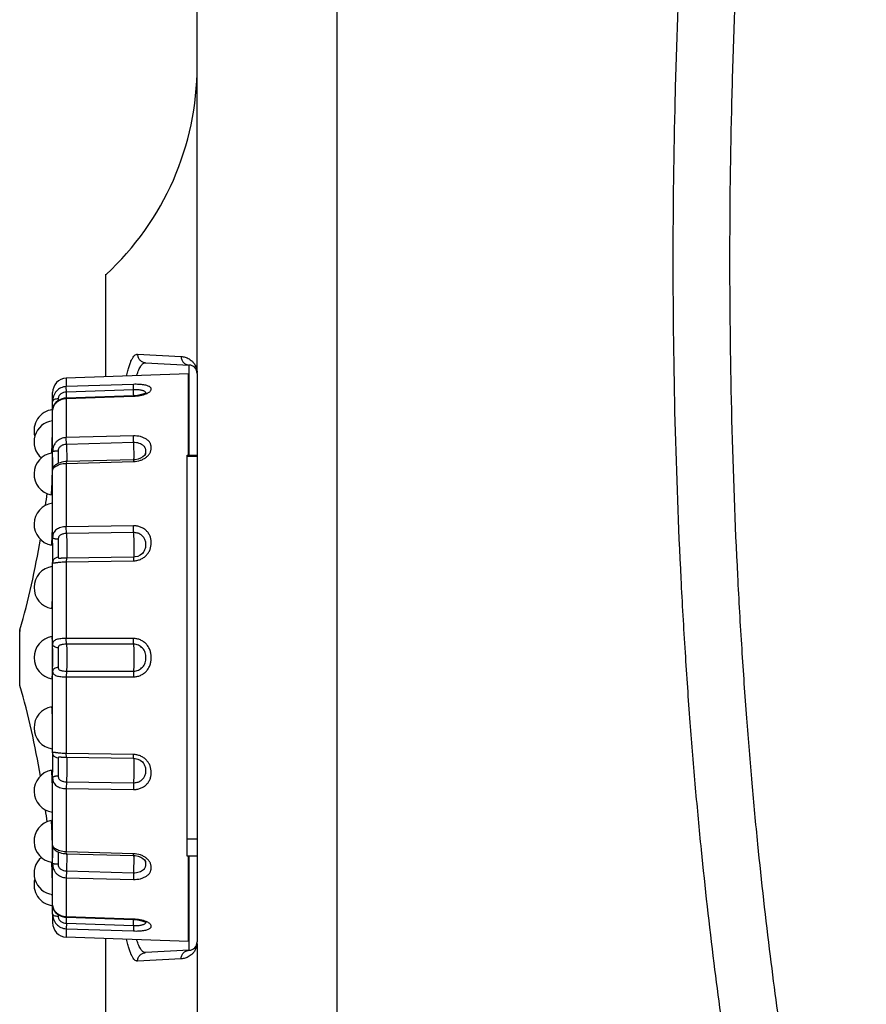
# Model space of a CAD drawing. Header units: millimetres. Extents: x 802 to 9345, y -804 to 1180.
# Tile 7 of 189: x 846 to 875, y -275 to -240. Entities that reach past the tile are written whole.
import ezdxf

# ---------------------------------------------------------------- set-up
doc = ezdxf.new("R2010")
doc.units = ezdxf.units.MM
doc.header["$LTSCALE"] = 30.734
doc.layers.get('0').update_dxf_attribs({"linetype": 'CONTINUOUS'})

msp = doc.modelspace()

# ---------------------------------------------------------------- linework, layer by layer
at = {"linetype": 'Continuous'}
for p, q in [((856.683, -178.975), (856.683, -284.52)), ((851.763, -252.885), (851.763, -179.475)), ((848.549, -253.077), (848.549, -249.464)), ((849.663, -252.281), (851.198, -252.361)), ((849.945, -252.58), (851.478, -252.661)), ((851.463, -252.975), (847.151, -253.126)), ((851.463, -255.841), (851.463, -252.975)), ((851.478, -255.841), (851.478, -252.661)), ((851.763, -252.885), (851.76, -252.922)), ((851.763, -252.96), (851.763, -272.991)), ((851.768, -252.96), (851.763, -252.96)), ((851.768, -252.96), (851.768, -272.991)), ((847.151, -253.126), (847.151, -253.421)), ((849.515, -253.342), (847.151, -253.421)), ((849.519, -253.534), (849.515, -253.342)), ((846.668, -253.947), (846.668, -253.629)), ((847.157, -253.613), (847.151, -253.421)), ((849.519, -253.534), (847.157, -253.613)), ((846.863, -253.852), (846.863, -253.919)), ((847.151, -253.839), (849.515, -253.761)), ((847.152, -253.825), (847.151, -253.839)), ((847.151, -253.839), (847.151, -255.22)), ((849.515, -253.746), (847.152, -253.825)), ((849.515, -253.746), (849.515, -253.761)), ((849.525, -253.711), (849.526, -253.746)), ((846.664, -254.308), (846.665, -254.251)), ((846.664, -254.315), (846.664, -254.308)), ((846.665, -254.251), (846.665, -254.232)), ((846.668, -255.71), (846.668, -254.246)), ((846.669, -254.115), (846.669, -254.237)), ((846.665, -254.66), (846.664, -254.623)), ((849.515, -255.159), (847.151, -255.22)), ((847.157, -255.457), (847.151, -255.22)), ((849.519, -255.395), (847.157, -255.457)), ((849.519, -255.395), (849.515, -255.159)), ((849.519, -255.395), (849.531, -255.96)), ((846.637, -255.767), (846.638, -255.76)), ((846.638, -255.76), (846.639, -255.737)), ((846.665, -255.902), (846.663, -255.76)), ((846.863, -255.698), (846.862, -256.132)), ((847.157, -255.457), (847.168, -256.027)), ((849.945, -255.777), (849.946, -255.774)), ((846.665, -255.914), (846.665, -255.902)), ((846.669, -255.915), (846.669, -256.331)), ((846.881, -256.122), (846.837, -256.142)), ((847.151, -256.126), (849.515, -256.064)), ((847.153, -256.065), (847.151, -256.126)), ((849.516, -256.004), (847.153, -256.065)), ((849.516, -256.004), (849.515, -256.064)), ((851.413, -269.975), (851.413, -255.841)), ((851.413, -255.841), (851.763, -255.841)), ((851.413, -255.871), (851.763, -255.871)), ((846.661, -256.358), (846.662, -256.337)), ((846.661, -256.363), (846.661, -256.358)), ((846.661, -256.394), (846.661, -256.363)), ((846.668, -256.363), (846.68, -256.325)), ((846.668, -258.732), (846.668, -256.363)), ((846.673, -256.319), (846.668, -256.363)), ((846.669, -256.331), (846.669, -256.338)), ((846.669, -256.338), (846.669, -256.338)), ((846.669, -256.338), (846.669, -256.358)), ((847.151, -256.126), (847.151, -258.36)), ((849.515, -258.327), (847.151, -258.36)), ((847.157, -258.601), (847.151, -258.36)), ((849.519, -258.568), (849.515, -258.327)), ((846.64, -258.938), (846.652, -258.736)), ((846.863, -258.802), (846.863, -259.437)), ((849.519, -258.568), (847.157, -258.601)), ((846.669, -258.938), (846.669, -259.516)), ((847.168, -259.173), (847.164, -259.429)), ((846.669, -259.516), (846.668, -259.623)), ((846.973, -259.471), (846.973, -259.471)), ((847.156, -259.466), (847.151, -259.597)), ((847.151, -259.597), (849.515, -259.563)), ((849.519, -259.432), (847.156, -259.466)), ((847.164, -259.429), (847.159, -259.467)), ((849.519, -259.432), (849.515, -259.563)), ((849.523, -259.432), (849.521, -259.435)), ((849.527, -259.388), (849.523, -259.432)), ((849.86, -259.273), (849.86, -259.273)), ((846.668, -262.488), (846.668, -259.623)), ((846.668, -259.621), (846.668, -259.623)), ((847.151, -259.597), (847.151, -262.299)), ((845.514, -261.996), (845.507, -262.051)), ((845.514, -263.955), (845.514, -261.996)), ((845.507, -263.895), (845.507, -262.056)), ((847.157, -262.502), (847.151, -262.299)), ((849.515, -262.299), (847.151, -262.299)), ((849.519, -262.502), (849.515, -262.299)), ((846.664, -262.688), (846.664, -262.657)), ((846.669, -262.658), (846.669, -262.975)), ((846.863, -262.628), (846.862, -262.975)), ((849.519, -262.502), (847.157, -262.502)), ((846.669, -262.975), (846.669, -263.292)), ((846.862, -262.975), (846.863, -263.323)), ((846.664, -263.293), (846.664, -263.263)), ((846.668, -266.328), (846.668, -263.463)), ((847.157, -263.449), (847.151, -263.652)), ((847.151, -263.652), (847.151, -266.354)), ((847.151, -263.652), (849.515, -263.652)), ((847.157, -263.449), (849.519, -263.449)), ((849.519, -263.449), (849.515, -263.652)), ((845.514, -263.955), (845.507, -263.9)), ((846.668, -266.328), (846.669, -266.435)), ((846.668, -266.328), (846.668, -266.33)), ((846.669, -266.435), (846.669, -267.013)), ((846.863, -266.514), (846.863, -267.149)), ((846.973, -266.48), (846.973, -266.48)), ((849.515, -266.388), (847.151, -266.354)), ((847.156, -266.485), (847.151, -266.354)), ((847.156, -266.485), (849.519, -266.519)), ((847.159, -266.484), (847.16, -266.488)), ((847.16, -266.488), (847.164, -266.522)), ((847.164, -266.522), (847.168, -266.778)), ((849.519, -266.519), (849.515, -266.388)), ((849.521, -266.516), (849.522, -266.518)), ((849.522, -266.518), (849.525, -266.533)), ((849.525, -266.533), (849.526, -266.55)), ((849.86, -266.678), (849.86, -266.678)), ((846.652, -267.217), (846.64, -267.013)), ((846.668, -269.588), (846.668, -267.218)), ((847.157, -267.35), (847.151, -267.59)), ((847.157, -267.35), (849.519, -267.383)), ((849.519, -267.383), (849.515, -267.624)), ((847.151, -267.59), (847.151, -269.825)), ((847.151, -267.59), (849.515, -267.624)), ((846.661, -269.588), (846.661, -269.557)), ((846.662, -269.595), (846.661, -269.588)), ((846.662, -269.614), (846.662, -269.595)), ((846.68, -269.626), (846.668, -269.588)), ((846.669, -269.604), (846.669, -269.613)), ((846.669, -269.607), (846.669, -269.611)), ((846.669, -269.613), (846.669, -270.036)), ((851.763, -269.375), (851.413, -269.375)), ((846.825, -269.802), (846.869, -269.823)), ((846.862, -269.82), (846.863, -270.253)), ((849.515, -269.886), (847.151, -269.825)), ((847.153, -269.886), (847.151, -269.825)), ((847.153, -269.886), (849.516, -269.947)), ((847.168, -269.924), (847.157, -270.494)), ((849.516, -269.947), (849.515, -269.886)), ((849.531, -269.979), (849.519, -270.555)), ((851.763, -269.975), (851.413, -269.975)), ((851.463, -272.975), (851.463, -269.975)), ((851.478, -273.29), (851.478, -269.975)), ((846.639, -270.213), (846.638, -270.191)), ((846.663, -270.191), (846.665, -270.049)), ((846.665, -270.049), (846.665, -270.037)), ((846.668, -270.238), (846.668, -270.24)), ((846.668, -271.705), (846.668, -270.24)), ((849.946, -270.177), (849.945, -270.174)), ((847.157, -270.494), (847.151, -270.731)), ((847.157, -270.494), (849.519, -270.555)), ((849.519, -270.555), (849.515, -270.792)), ((847.151, -270.731), (847.151, -272.112)), ((847.151, -270.731), (849.515, -270.792)), ((846.664, -271.327), (846.665, -271.291)), ((846.664, -271.641), (846.664, -271.637)), ((846.665, -271.7), (846.664, -271.642)), ((846.665, -271.719), (846.665, -271.7)), ((846.669, -271.716), (846.669, -271.836)), ((846.668, -272.004), (846.668, -272.312)), ((846.863, -272.032), (846.863, -272.098)), ((847.152, -272.126), (847.151, -272.112)), ((849.515, -272.19), (847.151, -272.112)), ((847.157, -272.338), (847.151, -272.53)), ((847.152, -272.126), (849.515, -272.205)), ((847.157, -272.338), (849.519, -272.417)), ((849.515, -272.205), (849.515, -272.19)), ((849.519, -272.417), (849.515, -272.608)), ((849.526, -272.21), (849.525, -272.233)), ((849.526, -272.205), (849.526, -272.21)), ((847.151, -272.53), (847.151, -272.825)), ((847.151, -272.53), (849.515, -272.608)), ((851.463, -272.975), (847.151, -272.825)), ((848.549, -276.175), (848.549, -272.874)), ((851.763, -273.066), (851.76, -273.028)), ((851.768, -272.991), (851.763, -272.991)), ((851.763, -273.066), (851.763, -282.227)), ((851.478, -273.29), (849.945, -273.371)), ((851.198, -273.59), (849.663, -273.67))]:
    msp.add_line(p, q, dxfattribs=at)
for points in [[(849.971, -253.638), (849.972, -253.636), (849.968, -253.639), (849.939, -253.657), (849.884, -253.681), (849.807, -253.705), (849.711, -253.726), (849.597, -253.741), (849.515, -253.746)], [(847.152, -253.825), (847.079, -253.832), (846.969, -253.862), (846.869, -253.913), (846.784, -253.983), (846.721, -254.065), (846.682, -254.154), (846.668, -254.246)], [(849.946, -255.774), (849.938, -255.795), (849.906, -255.845), (849.849, -255.898), (849.772, -255.944), (849.68, -255.979), (849.58, -255.999), (849.516, -256.004)], [(847.153, -256.065), (847.117, -256.067), (847.05, -256.074), (846.988, -256.087), (846.931, -256.103), (846.881, -256.122)], [(846.837, -256.142), (846.801, -256.162), (846.772, -256.182), (846.748, -256.2), (846.728, -256.219), (846.707, -256.244), (846.688, -256.277), (846.673, -256.319)], [(847.156, -259.466), (847.126, -259.466), (847.072, -259.468), (847.024, -259.47), (846.984, -259.471), (846.973, -259.471)], [(849.86, -259.273), (849.835, -259.301), (849.76, -259.361), (849.673, -259.404), (849.579, -259.427), (849.519, -259.432)], [(846.973, -266.48), (846.984, -266.48), (847.025, -266.481), (847.074, -266.483), (847.128, -266.485), (847.156, -266.485)], [(849.519, -266.519), (849.581, -266.524), (849.674, -266.548), (849.76, -266.59), (849.835, -266.65), (849.86, -266.678)], [(846.668, -269.588), (846.675, -269.639), (846.693, -269.684), (846.715, -269.718), (846.738, -269.741), (846.761, -269.761), (846.79, -269.781), (846.825, -269.802)], [(846.869, -269.823), (846.92, -269.844), (846.979, -269.862), (847.045, -269.875), (847.116, -269.884), (847.153, -269.886)], [(849.516, -269.947), (849.583, -269.952), (849.682, -269.973), (849.774, -270.007), (849.85, -270.054), (849.906, -270.106), (849.938, -270.156), (849.946, -270.177)], [(846.668, -271.705), (846.682, -271.797), (846.722, -271.887), (846.786, -271.969), (846.87, -272.039), (846.971, -272.09), (847.082, -272.119), (847.152, -272.126)], [(849.515, -272.205), (849.601, -272.21), (849.714, -272.225), (849.81, -272.246), (849.886, -272.271), (849.94, -272.294), (849.969, -272.312), (849.972, -272.315)]]:
    msp.add_lwpolyline(points, dxfattribs=at)
for centre, radius, start, end in [((841.763, -242.131), 10, 312.7423, 0), ((851.463, -252.96), 0.3, 0, 87), ((851.202, -252.96), 0.565, 3.697, 7.6877), ((851.203, -252.96), 0.565, 1.8064, 3.6934), ((851.202, -252.96), 0.566, 0.0027, 1.8027), ((847.168, -253.626), 0.5, 92, 180.2413), ((803.184, -255.07), 43.996, 1.62, 1.8976), ((804.312, -255.031), 45.232, 1.6723, 1.8966), ((816.669, -253.754), 30, 359.0876, 359.6315), ((801.107, -254.103), 45.562, 359.9847, 0.1963), ((846.763, -254.975), 0.75, 97.4757, 195.266), ((815.435, -253.786), 31.234, 358.4676, 359.0286), ((846.763, -255.367), 0.75, 97.5228, 229.4797), ((846.763, -256.503), 0.75, 97.6626, 258.6227), ((834.033, -255.088), 12.623, 357.0489, 357.1722), ((785.199, -255.895), 61.47, 359.98089, 0.16963), ((811.384, -255.861), 35.281, 359.226, 359.914), ((842.144, -256.028), 5.025, 359.5392, 0.0089), ((844.195, -255.966), 5.337, 359.6047, 0.0652), ((816.669, -253.754), 30, 352.6066, 353.4331), ((846.763, -258.273), 0.75, 97.9375, 259.3879), ((816.669, -253.754), 30, 344.0545, 350.3289), ((789.26, -258.911), 57.409, 359.97309, 0.17647), ((846.763, -260.503), 0.75, 98.3801, 260.2239), ((846.763, -262.975), 0.75, 98.9984, 261.0017), ((836.554, -262.665), 10.109, 1.0071, 1.243), ((827.501, -262.804), 19.164, 0.438, 0.9474), ((801.824, -262.971), 44.841, 359.9946, 0.3619), ((810.56, -262.63), 36.108, 359.9557, 0.2243), ((805.798, -262.992), 40.867, 359.6202, 0.0233), ((830.092, -263.178), 16.572, 359.0086, 359.6034), ((799.438, -263.303), 47.231, 359.8073, 0.0132), ((837.068, -263.296), 9.596, 358.751, 358.9928), ((816.669, -272.197), 30, 9.6711, 15.9455), ((846.763, -265.448), 0.75, 99.776, 261.6199), ((846.763, -267.678), 0.75, 100.6122, 262.0625), ((776.597, -267.023), 70.071, 359.8419, 0.00852), ((816.669, -272.197), 30, 6.5669, 7.3934), ((846.763, -269.448), 0.75, 101.3774, 262.3374), ((813.084, -270.077), 33.581, 0.0686, 0.7898), ((844.799, -269.605), 1.869, 0.0242, 0.3266), ((842.534, -269.921), 4.634, 359.9713, 0.4806), ((845.281, -269.98), 4.25, 0.2898, 0.4254), ((844.514, -269.983), 5.017, 0.0522, 0.2889), ((846.763, -270.584), 0.75, 130.5203, 262.4772), ((834.037, -270.863), 12.618, 2.8279, 2.9526), ((775.67, -270.044), 70.999, 359.84303, 0.00643), ((846.763, -270.975), 0.75, 164.734, 262.5243), ((814.902, -272.177), 31.767, 0.9727, 1.5277), ((816.669, -272.197), 30, 0.3685, 0.9124), ((797.71, -271.842), 48.959, 359.811, 0.0068), ((847.168, -272.325), 0.5, 179.7587, 268), ((805.946, -270.966), 41.233, 358.0931, 358.3893), ((806.567, -270.99), 42.976, 358.0977, 358.343), ((851.463, -272.991), 0.3, 273, 0), ((851.202, -272.991), 0.565, 352.3118, 354.3051), ((851.203, -272.991), 0.565, 354.3048, 356.2733), ((851.203, -272.991), 0.565, 356.2741, 358.1725), ((851.203, -272.991), 0.564, 358.1736, 359.9997)]:
    msp.add_arc(centre, radius, start, end, dxfattribs=at)
for points, knots in [([(883.549, -303.975), (883.407, -303.975), (883.123, -303.964), (882.556, -303.897), (881.84, -303.722), (880.976, -303.358), (880.078, -302.806), (879.13, -302.014), (878.335, -301.147), (877.675, -300.289), (877.143, -299.511), (876.6, -298.62), (876.047, -297.606), (875.487, -296.455), (874.92, -295.155), (874.348, -293.69), (873.773, -292.045), (873.199, -290.2), (872.627, -288.138), (872.061, -285.833), (871.506, -283.262), (870.966, -280.393), (870.448, -277.187), (869.959, -273.603), (869.596, -270.354), (869.33, -267.525), (869.14, -265.207), (868.97, -262.745), (868.768, -259.213), (868.596, -254.608), (868.524, -248.976), (868.585, -244.253), (868.702, -240.517), (868.822, -237.806), (868.97, -235.207), (869.14, -232.745), (869.329, -230.427), (869.596, -227.598), (869.959, -224.349), (870.448, -220.764), (870.966, -217.559), (871.506, -214.689), (872.061, -212.118), (872.627, -209.814), (873.199, -207.751), (873.773, -205.906), (874.348, -204.261), (874.92, -202.796), (875.487, -201.496), (876.047, -200.345), (876.6, -199.33), (877.143, -198.44), (877.675, -197.662), (878.335, -196.803), (879.13, -195.937), (880.078, -195.145), (880.976, -194.593), (881.84, -194.229), (882.556, -194.054), (883.123, -193.987), (883.407, -193.975), (883.549, -193.975)], [0, 0, 0, 0, 0.003566, 0.007104, 0.014287, 0.021934, 0.030502, 0.040578, 0.052782, 0.059865, 0.067699, 0.076371, 0.085978, 0.096622, 0.10842, 0.121498, 0.135993, 0.15206, 0.169866, 0.1896, 0.211472, 0.235742, 0.262719, 0.292783, 0.326347, 0.344582, 0.363956, 0.384591, 0.406384, 0.452554, 0.499993, 0.547432, 0.570849, 0.593601, 0.6154, 0.636038, 0.65541, 0.673645, 0.707211, 0.737275, 0.764253, 0.788524, 0.810396, 0.830131, 0.847938, 0.864005, 0.8785, 0.891578, 0.903376, 0.914021, 0.923628, 0.932301, 0.940135, 0.947218, 0.959422, 0.969499, 0.978066, 0.985714, 0.992896, 0.996434, 1, 1, 1, 1]), ([(883.549, -301.975), (883.459, -301.975), (883.281, -301.968), (882.924, -301.926), (882.463, -301.813), (881.882, -301.566), (881.236, -301.167), (880.665, -300.688), (880.164, -300.18), (879.739, -299.692), (879.291, -299.109), (878.82, -298.421), (878.331, -297.617), (877.824, -296.685), (877.302, -295.613), (876.767, -294.387), (876.223, -292.993), (875.672, -291.414), (875.117, -289.633), (874.562, -287.629), (874.01, -285.382), (873.466, -282.864), (872.936, -280.046), (872.426, -276.891), (871.944, -273.355), (871.585, -270.146), (871.322, -267.349), (871.135, -265.056), (870.966, -262.619), (870.766, -259.12), (870.596, -254.557), (870.525, -248.976), (870.584, -244.295), (870.701, -240.593), (870.819, -237.907), (870.966, -235.333), (871.135, -232.896), (871.322, -230.602), (871.585, -227.805), (871.944, -224.597), (872.426, -221.061), (872.936, -217.905), (873.466, -215.087), (874.01, -212.57), (874.561, -210.322), (875.117, -208.318), (875.672, -206.537), (876.223, -204.958), (876.767, -203.564), (877.302, -202.338), (877.823, -201.266), (878.331, -200.334), (878.82, -199.53), (879.291, -198.842), (879.739, -198.259), (880.164, -197.77), (880.665, -197.263), (881.236, -196.784), (881.882, -196.385), (882.463, -196.138), (882.924, -196.025), (883.281, -195.982), (883.459, -195.976), (883.549, -195.975)], [0, 0, 0, 0, 0.002368, 0.004702, 0.009502, 0.014864, 0.021316, 0.02951, 0.034486, 0.040158, 0.046607, 0.053914, 0.062173, 0.07148, 0.081943, 0.093678, 0.106814, 0.121492, 0.13787, 0.15612, 0.176435, 0.199034, 0.224187, 0.252212, 0.283507, 0.318501, 0.337532, 0.357762, 0.379321, 0.402097, 0.450374, 0.499993, 0.549612, 0.5741, 0.597887, 0.62067, 0.642231, 0.66246, 0.68149, 0.716487, 0.747782, 0.775808, 0.800961, 0.823561, 0.843877, 0.862128, 0.878505, 0.893184, 0.906321, 0.918056, 0.928519, 0.937826, 0.946085, 0.953393, 0.959842, 0.965514, 0.97049, 0.978684, 0.985136, 0.990498, 0.995298, 0.997632, 1, 1, 1, 1]), ([(849.278, -253.048), (849.291, -252.988), (849.317, -252.874), (849.36, -252.717), (849.405, -252.583), (849.451, -252.474), (849.5, -252.388), (849.55, -252.326), (849.597, -252.293), (849.635, -252.281), (849.653, -252.28), (849.663, -252.281)], [0, 0, 0, 0, 0.205942, 0.386912, 0.542992, 0.674601, 0.782727, 0.869441, 0.939013, 0.969927, 1, 1, 1, 1]), ([(849.663, -252.281), (849.663, -252.318), (849.677, -252.394), (849.739, -252.492), (849.833, -252.56), (849.908, -252.578), (849.945, -252.58)], [0, 0, 0, 0, 0.250637, 0.500885, 0.75062, 1, 1, 1, 1]), ([(849.634, -253.038), (849.645, -253.002), (849.667, -252.933), (849.703, -252.839), (849.74, -252.759), (849.778, -252.693), (849.817, -252.642), (849.858, -252.605), (849.901, -252.583), (849.931, -252.579), (849.945, -252.58)], [0, 0, 0, 0, 0.195495, 0.368228, 0.518655, 0.647629, 0.756644, 0.848321, 0.92713, 1, 1, 1, 1]), ([(851.198, -252.361), (851.245, -252.363), (851.344, -252.38), (851.463, -252.433), (851.558, -252.501), (851.634, -252.577), (851.694, -252.665), (851.74, -252.771), (851.757, -252.842), (851.763, -252.885)], [0, 0, 0, 0, 0.169684, 0.356906, 0.463678, 0.586564, 0.740997, 0.844752, 1, 1, 1, 1]), ([(851.198, -252.361), (851.198, -252.399), (851.212, -252.475), (851.274, -252.572), (851.366, -252.64), (851.441, -252.659), (851.478, -252.661)], [0, 0, 0, 0, 0.251521, 0.502114, 0.751481, 1, 1, 1, 1]), ([(849.965, -253.675), (849.986, -253.666), (850.024, -253.649), (850.074, -253.618), (850.111, -253.587), (850.135, -253.555), (850.145, -253.527), (850.146, -253.506), (850.143, -253.486), (850.132, -253.46), (850.105, -253.433), (850.065, -253.41), (850.013, -253.389), (849.95, -253.372), (849.876, -253.359), (849.794, -253.349), (849.673, -253.341), (849.578, -253.34), (849.515, -253.342)], [0, 0, 0, 0, 0.071158, 0.132044, 0.18256, 0.223645, 0.258177, 0.274177, 0.289934, 0.322659, 0.361075, 0.408778, 0.467129, 0.536245, 0.615394, 0.703251, 0.798062, 1, 1, 1, 1]), ([(847.151, -253.421), (847.085, -253.423), (846.954, -253.454), (846.791, -253.575), (846.69, -253.748), (846.668, -253.88), (846.668, -253.945)], [0, 0, 0, 0, 0.250802, 0.501554, 0.752276, 1, 1, 1, 1]), ([(847.157, -253.613), (847.121, -253.614), (847.05, -253.625), (846.969, -253.665), (846.916, -253.712), (846.886, -253.755), (846.868, -253.803), (846.864, -253.836), (846.863, -253.852)], [0, 0, 0, 0, 0.254809, 0.509224, 0.636324, 0.761826, 0.883792, 1, 1, 1, 1]), ([(849.515, -253.761), (849.597, -253.758), (849.717, -253.745), (849.866, -253.71), (849.934, -253.687), (849.965, -253.675)], [0, 0, 0, 0, 0.536296, 0.781426, 1, 1, 1, 1]), ([(849.938, -253.613), (849.931, -253.605), (849.913, -253.59), (849.878, -253.573), (849.834, -253.559), (849.761, -253.543), (849.654, -253.533), (849.566, -253.532), (849.519, -253.534)], [0, 0, 0, 0, 0.07164, 0.160059, 0.266315, 0.389699, 0.678281, 1, 1, 1, 1]), ([(849.955, -253.647), (849.954, -253.641), (849.95, -253.629), (849.943, -253.618), (849.938, -253.613)], [0, 0, 0, 0, 0.484399, 1, 1, 1, 1]), ([(846.668, -254.246), (846.668, -254.199), (846.688, -254.125), (846.742, -254.038), (846.822, -253.95), (846.958, -253.867), (847.086, -253.841), (847.151, -253.839)], [0, 0, 0, 0, 0.203211, 0.320317, 0.446147, 0.716152, 1, 1, 1, 1]), ([(846.863, -253.852), (846.838, -253.853), (846.791, -253.857), (846.736, -253.874), (846.702, -253.894), (846.683, -253.91), (846.671, -253.928), (846.668, -253.941), (846.669, -253.947)], [0, 0, 0, 0, 0.323894, 0.609207, 0.729379, 0.83264, 0.920992, 1, 1, 1, 1]), ([(846.64, -255.71), (846.645, -255.607), (846.653, -255.399), (846.66, -255.103), (846.664, -254.856), (846.665, -254.714), (846.665, -254.66)], [0, 0, 0, 0, 0.293766, 0.594387, 0.845411, 1, 1, 1, 1]), ([(847.151, -255.22), (847.086, -255.222), (846.988, -255.242), (846.873, -255.302), (846.799, -255.362), (846.74, -255.436), (846.698, -255.521), (846.673, -255.614), (846.668, -255.678), (846.668, -255.71)], [0, 0, 0, 0, 0.255373, 0.380859, 0.504417, 0.626887, 0.749564, 0.873725, 1, 1, 1, 1]), ([(849.515, -256.064), (849.599, -256.062), (849.726, -256.04), (849.876, -255.975), (849.973, -255.912), (850.039, -255.849), (850.08, -255.794), (850.105, -255.752), (850.124, -255.709), (850.137, -255.666), (850.144, -255.622), (850.147, -255.578), (850.144, -255.535), (850.137, -255.493), (850.124, -255.451), (850.098, -255.397), (850.05, -255.333), (849.972, -255.27), (849.875, -255.219), (849.723, -255.169), (849.599, -255.157), (849.515, -255.159)], [0, 0, 0, 0, 0.148046, 0.218811, 0.285613, 0.347746, 0.377056, 0.405236, 0.432396, 0.458704, 0.484389, 0.509646, 0.534647, 0.55958, 0.584676, 0.610235, 0.663697, 0.721742, 0.785084, 0.85345, 1, 1, 1, 1]), ([(849.946, -255.774), (849.953, -255.752), (849.958, -255.717), (849.956, -255.67), (849.951, -255.634), (849.941, -255.599), (849.925, -255.566), (849.903, -255.534), (849.866, -255.495), (849.806, -255.453), (849.719, -255.418), (849.622, -255.398), (849.554, -255.395), (849.519, -255.395)], [0, 0, 0, 0, 0.102266, 0.154812, 0.208798, 0.262787, 0.317286, 0.373789, 0.4326, 0.558617, 0.696903, 0.845431, 1, 1, 1, 1]), ([(846.863, -255.698), (846.851, -255.698), (846.826, -255.698), (846.789, -255.699), (846.756, -255.701), (846.727, -255.703), (846.703, -255.705), (846.685, -255.707), (846.675, -255.709), (846.67, -255.711), (846.668, -255.712), (846.668, -255.713)], [0, 0, 0, 0, 0.194904, 0.381982, 0.553697, 0.703911, 0.82718, 0.918949, 0.976235, 0.991785, 1, 1, 1, 1]), ([(847.157, -255.457), (847.121, -255.458), (847.068, -255.465), (847.002, -255.49), (846.956, -255.516), (846.916, -255.551), (846.885, -255.594), (846.867, -255.645), (846.864, -255.68), (846.863, -255.698)], [0, 0, 0, 0, 0.250958, 0.375773, 0.499938, 0.623854, 0.748295, 0.873873, 1, 1, 1, 1]), ([(846.614, -257.239), (846.615, -257.239), (846.617, -257.237), (846.619, -257.232), (846.622, -257.22), (846.625, -257.2), (846.629, -257.171), (846.632, -257.135), (846.636, -257.091), (846.64, -257.04), (846.643, -256.984), (846.646, -256.921), (846.65, -256.829), (846.654, -256.705), (846.658, -256.551), (846.66, -256.446), (846.661, -256.394)], [0, 0, 0, 0, 0.002032, 0.005944, 0.020834, 0.045394, 0.079457, 0.122663, 0.174545, 0.234504, 0.301864, 0.375841, 0.455584, 0.628607, 0.812918, 1, 1, 1, 1]), ([(846.68, -256.325), (846.687, -256.312), (846.707, -256.286), (846.748, -256.249), (846.803, -256.213), (846.846, -256.193), (846.87, -256.183)], [0, 0, 0, 0, 0.180912, 0.410363, 0.685475, 1, 1, 1, 1]), ([(846.87, -256.183), (846.89, -256.175), (846.981, -256.143), (847.078, -256.128), (847.151, -256.126)], [0, 0, 0, 0, 0.234675, 1, 1, 1, 1]), ([(846.652, -258.736), (846.655, -258.666), (846.659, -258.517), (846.664, -258.217), (846.665, -257.987), (846.665, -257.836)], [0, 0, 0, 0, 0.232969, 0.495872, 1, 1, 1, 1]), ([(846.665, -257.836), (846.665, -257.813), (846.665, -257.771), (846.665, -257.71), (846.664, -257.658), (846.664, -257.619), (846.663, -257.593), (846.663, -257.577), (846.662, -257.563), (846.662, -257.551), (846.661, -257.543), (846.661, -257.536), (846.66, -257.533), (846.66, -257.53), (846.659, -257.53)], [0, 0, 0, 0, 0.220922, 0.41915, 0.591598, 0.735966, 0.796996, 0.850295, 0.895654, 0.932934, 0.962022, 0.982821, 0.99533, 1, 1, 1, 1]), ([(847.151, -258.36), (847.087, -258.361), (846.991, -258.374), (846.875, -258.416), (846.801, -258.458), (846.741, -258.513), (846.698, -258.579), (846.673, -258.653), (846.668, -258.706), (846.668, -258.732)], [0, 0, 0, 0, 0.283598, 0.416481, 0.540977, 0.657873, 0.770285, 0.882866, 1, 1, 1, 1]), ([(849.515, -259.563), (849.558, -259.563), (849.643, -259.553), (849.767, -259.514), (849.879, -259.452), (849.975, -259.37), (850.053, -259.272), (850.126, -259.127), (850.149, -258.986), (850.144, -258.868), (850.137, -258.81), (850.124, -258.752), (850.099, -258.678), (850.053, -258.59), (849.975, -258.498), (849.878, -258.422), (849.766, -258.366), (849.643, -258.333), (849.557, -258.326), (849.515, -258.327)], [0, 0, 0, 0, 0.065561, 0.130904, 0.195708, 0.259689, 0.322654, 0.384533, 0.505063, 0.534964, 0.564779, 0.59455, 0.624341, 0.684172, 0.744867, 0.806806, 0.870122, 0.934656, 1, 1, 1, 1]), ([(846.863, -258.802), (846.838, -258.802), (846.802, -258.8), (846.756, -258.791), (846.726, -258.783), (846.702, -258.773), (846.684, -258.762), (846.672, -258.749), (846.668, -258.739), (846.668, -258.734)], [0, 0, 0, 0, 0.34507, 0.502379, 0.642924, 0.763101, 0.860904, 0.937581, 1, 1, 1, 1]), ([(847.157, -258.601), (847.121, -258.602), (847.069, -258.607), (847.002, -258.625), (846.956, -258.645), (846.916, -258.672), (846.885, -258.709), (846.867, -258.754), (846.864, -258.786), (846.863, -258.802)], [0, 0, 0, 0, 0.265327, 0.394388, 0.519462, 0.64018, 0.757998, 0.876721, 1, 1, 1, 1]), ([(847.157, -258.601), (847.161, -258.69), (847.166, -258.88), (847.168, -259.071), (847.168, -259.173)], [0, 0, 0, 0, 0.466167, 1, 1, 1, 1]), ([(849.86, -259.273), (849.887, -259.241), (849.919, -259.188), (849.945, -259.111), (849.954, -259.052), (849.958, -258.992), (849.954, -258.932), (849.945, -258.872), (849.926, -258.814), (849.898, -258.76), (849.849, -258.694), (849.768, -258.627), (849.649, -258.577), (849.563, -258.567), (849.519, -258.568)], [0, 0, 0, 0, 0.125015, 0.186401, 0.246655, 0.306943, 0.368093, 0.42951, 0.490493, 0.55182, 0.613579, 0.738975, 0.868074, 1, 1, 1, 1]), ([(849.519, -258.568), (849.523, -258.635), (849.527, -258.783), (849.53, -258.97), (849.531, -259.125), (849.531, -259.229), (849.53, -259.315), (849.528, -259.367), (849.527, -259.388)], [0, 0, 0, 0, 0.246357, 0.540776, 0.684091, 0.812919, 0.920326, 1, 1, 1, 1]), ([(846.624, -259.01), (846.625, -259.01), (846.627, -259.009), (846.629, -259.006), (846.631, -259), (846.632, -258.992), (846.634, -258.981), (846.637, -258.963), (846.639, -258.948), (846.64, -258.938)], [0, 0, 0, 0, 0.028114, 0.07823, 0.156986, 0.265723, 0.404714, 0.573715, 1, 1, 1, 1]), ([(846.695, -259.53), (846.686, -259.544), (846.673, -259.573), (846.669, -259.605), (846.668, -259.621)], [0, 0, 0, 0, 0.502592, 1, 1, 1, 1]), ([(846.863, -259.437), (846.83, -259.438), (846.763, -259.455), (846.712, -259.503), (846.695, -259.53)], [0, 0, 0, 0, 0.508038, 1, 1, 1, 1]), ([(846.863, -259.437), (846.864, -259.441), (846.865, -259.447), (846.872, -259.458), (846.887, -259.466), (846.91, -259.47), (846.94, -259.472), (846.961, -259.471), (846.973, -259.471)], [0, 0, 0, 0, 0.081361, 0.15929, 0.29763, 0.485107, 0.722561, 1, 1, 1, 1]), ([(849.521, -259.435), (849.521, -259.435), (849.521, -259.435), (849.521, -259.435), (849.521, -259.435)], [0, 0, 0, 0, 0.519745, 1, 1, 1, 1]), ([(846.665, -260.273), (846.665, -260.238), (846.665, -260.169), (846.664, -260.07), (846.664, -259.982), (846.663, -259.916), (846.662, -259.871), (846.661, -259.843), (846.66, -259.818), (846.659, -259.798), (846.658, -259.783), (846.657, -259.771), (846.656, -259.765), (846.654, -259.761), (846.653, -259.761)], [0, 0, 0, 0, 0.209914, 0.403686, 0.576382, 0.72382, 0.786879, 0.842306, 0.889742, 0.928912, 0.959577, 0.98157, 0.994865, 1, 1, 1, 1]), ([(846.668, -259.623), (846.668, -259.625), (846.67, -259.63), (846.677, -259.634), (846.688, -259.635), (846.702, -259.635), (846.721, -259.634), (846.744, -259.631), (846.771, -259.628), (846.803, -259.624), (846.837, -259.62), (846.89, -259.613), (846.962, -259.606), (847.054, -259.599), (847.118, -259.597), (847.151, -259.597)], [0, 0, 0, 0, 0.01269, 0.027098, 0.048164, 0.077667, 0.11611, 0.163521, 0.21958, 0.283849, 0.35567, 0.434321, 0.608688, 0.799821, 1, 1, 1, 1]), ([(846.635, -261.242), (846.636, -261.243), (846.638, -261.241), (846.639, -261.237), (846.641, -261.231), (846.643, -261.222), (846.645, -261.211), (846.647, -261.191), (846.65, -261.161), (846.653, -261.117), (846.655, -261.065), (846.657, -261.004), (846.659, -260.937), (846.661, -260.864), (846.662, -260.757), (846.664, -260.617), (846.665, -260.446), (846.665, -260.331), (846.665, -260.273)], [0, 0, 0, 0, 0.002271, 0.006428, 0.013019, 0.022142, 0.033808, 0.048002, 0.083788, 0.129051, 0.183163, 0.245381, 0.31483, 0.390541, 0.471454, 0.644319, 0.823804, 1, 1, 1, 1]), ([(846.661, -262.445), (846.661, -262.429), (846.66, -262.399), (846.659, -262.357), (846.657, -262.321), (846.655, -262.291), (846.653, -262.267), (846.651, -262.252), (846.649, -262.242), (846.648, -262.238), (846.647, -262.234), (846.645, -262.235)], [0, 0, 0, 0, 0.225142, 0.42459, 0.596411, 0.73904, 0.851124, 0.931781, 0.960172, 0.98067, 1, 1, 1, 1]), ([(847.151, -262.299), (847.118, -262.299), (847.054, -262.3), (846.962, -262.307), (846.878, -262.319), (846.805, -262.336), (846.745, -262.361), (846.706, -262.39), (846.686, -262.417), (846.672, -262.446), (846.668, -262.471), (846.668, -262.488)], [0, 0, 0, 0, 0.172649, 0.33762, 0.488878, 0.621811, 0.73423, 0.828326, 0.871083, 0.912921, 1, 1, 1, 1]), ([(850.146, -262.975), (850.146, -262.954), (850.144, -262.911), (850.137, -262.847), (850.124, -262.783), (850.099, -262.701), (850.053, -262.603), (849.976, -262.499), (849.879, -262.413), (849.767, -262.348), (849.644, -262.308), (849.557, -262.299), (849.515, -262.299)], [0, 0, 0, 0, 0.062617, 0.12523, 0.187829, 0.250413, 0.375385, 0.500278, 0.625131, 0.750006, 0.874949, 1, 1, 1, 1]), ([(846.863, -262.628), (846.838, -262.628), (846.789, -262.62), (846.725, -262.591), (846.687, -262.552), (846.671, -262.516), (846.668, -262.498), (846.668, -262.489)], [0, 0, 0, 0, 0.289628, 0.556892, 0.790653, 0.897307, 1, 1, 1, 1]), ([(847.157, -262.502), (847.122, -262.502), (847.07, -262.504), (847.003, -262.512), (846.958, -262.522), (846.918, -262.537), (846.886, -262.56), (846.867, -262.592), (846.864, -262.616), (846.863, -262.628)], [0, 0, 0, 0, 0.297784, 0.439305, 0.57169, 0.691575, 0.797931, 0.896758, 1, 1, 1, 1]), ([(847.157, -262.502), (847.158, -262.512), (847.159, -262.536), (847.163, -262.596), (847.166, -262.693), (847.168, -262.827), (847.168, -262.924), (847.168, -262.975)], [0, 0, 0, 0, 0.064481, 0.151043, 0.383822, 0.676781, 1, 1, 1, 1]), ([(849.957, -262.975), (849.957, -262.916), (849.942, -262.794), (849.864, -262.661), (849.774, -262.581), (849.696, -262.536), (849.609, -262.508), (849.549, -262.502), (849.519, -262.502)], [0, 0, 0, 0, 0.249892, 0.499133, 0.624306, 0.749475, 0.874691, 1, 1, 1, 1]), ([(849.519, -262.502), (849.52, -262.512), (849.522, -262.536), (849.525, -262.596), (849.528, -262.693), (849.531, -262.827), (849.531, -262.975), (849.531, -263.124), (849.528, -263.258), (849.525, -263.355), (849.522, -263.415), (849.52, -263.439), (849.519, -263.449)], [0, 0, 0, 0, 0.032225, 0.075496, 0.19188, 0.33837, 0.5, 0.66163, 0.808121, 0.924505, 0.967775, 1, 1, 1, 1]), ([(847.168, -262.975), (847.168, -263.026), (847.168, -263.124), (847.166, -263.258), (847.163, -263.354), (847.159, -263.415), (847.158, -263.439), (847.157, -263.449)], [0, 0, 0, 0, 0.323219, 0.616178, 0.848957, 0.935519, 1, 1, 1, 1]), ([(849.515, -263.652), (849.557, -263.652), (849.644, -263.643), (849.767, -263.603), (849.879, -263.538), (849.976, -263.452), (850.053, -263.348), (850.099, -263.25), (850.124, -263.167), (850.137, -263.104), (850.144, -263.04), (850.146, -262.997), (850.146, -262.975)], [0, 0, 0, 0, 0.125061, 0.250011, 0.374891, 0.499749, 0.62464, 0.7496, 0.812179, 0.874775, 0.937384, 1, 1, 1, 1]), ([(849.519, -263.449), (849.549, -263.449), (849.609, -263.443), (849.696, -263.415), (849.774, -263.37), (849.864, -263.29), (849.942, -263.156), (849.957, -263.035), (849.957, -262.975)], [0, 0, 0, 0, 0.125319, 0.250542, 0.375717, 0.500895, 0.75012, 1, 1, 1, 1]), ([(846.863, -263.323), (846.838, -263.323), (846.789, -263.33), (846.725, -263.359), (846.687, -263.398), (846.671, -263.434), (846.668, -263.453), (846.668, -263.462)], [0, 0, 0, 0, 0.289639, 0.55691, 0.790669, 0.897316, 1, 1, 1, 1]), ([(846.863, -263.323), (846.864, -263.335), (846.867, -263.359), (846.886, -263.391), (846.918, -263.413), (846.958, -263.429), (847.003, -263.439), (847.07, -263.447), (847.122, -263.449), (847.157, -263.449)], [0, 0, 0, 0, 0.103242, 0.202069, 0.308425, 0.428309, 0.560695, 0.702216, 1, 1, 1, 1]), ([(846.645, -263.716), (846.647, -263.716), (846.648, -263.713), (846.649, -263.709), (846.651, -263.699), (846.653, -263.684), (846.655, -263.66), (846.657, -263.63), (846.659, -263.594), (846.66, -263.551), (846.661, -263.521), (846.661, -263.505)], [0, 0, 0, 0, 0.019331, 0.03983, 0.068222, 0.148879, 0.260964, 0.403593, 0.575413, 0.77486, 1, 1, 1, 1]), ([(846.668, -263.463), (846.668, -263.479), (846.672, -263.504), (846.686, -263.534), (846.706, -263.561), (846.745, -263.59), (846.805, -263.615), (846.878, -263.632), (846.962, -263.644), (847.054, -263.651), (847.118, -263.652), (847.151, -263.652)], [0, 0, 0, 0, 0.087079, 0.128917, 0.171674, 0.26577, 0.378188, 0.511122, 0.66238, 0.827351, 1, 1, 1, 1]), ([(846.665, -265.677), (846.665, -265.62), (846.665, -265.505), (846.664, -265.334), (846.662, -265.193), (846.661, -265.087), (846.659, -265.014), (846.657, -264.946), (846.655, -264.886), (846.653, -264.834), (846.65, -264.79), (846.647, -264.76), (846.645, -264.74), (846.643, -264.728), (846.641, -264.72), (846.639, -264.714), (846.638, -264.71), (846.636, -264.708), (846.635, -264.708)], [0, 0, 0, 0, 0.176198, 0.355686, 0.528553, 0.609467, 0.685178, 0.754627, 0.816845, 0.870957, 0.916218, 0.952003, 0.966197, 0.977862, 0.986983, 0.993574, 0.997729, 1, 1, 1, 1]), ([(846.653, -266.19), (846.654, -266.19), (846.656, -266.186), (846.657, -266.18), (846.658, -266.168), (846.659, -266.153), (846.66, -266.132), (846.661, -266.108), (846.662, -266.08), (846.663, -266.034), (846.664, -265.969), (846.664, -265.881), (846.665, -265.782), (846.665, -265.713), (846.665, -265.677)], [0, 0, 0, 0, 0.005133, 0.018427, 0.040418, 0.071082, 0.110251, 0.157687, 0.213113, 0.276172, 0.423611, 0.596308, 0.790083, 1, 1, 1, 1]), ([(847.151, -266.354), (847.118, -266.353), (847.054, -266.351), (846.962, -266.345), (846.89, -266.338), (846.837, -266.331), (846.803, -266.327), (846.771, -266.323), (846.744, -266.319), (846.721, -266.317), (846.702, -266.316), (846.688, -266.316), (846.677, -266.317), (846.67, -266.321), (846.668, -266.326), (846.668, -266.328)], [0, 0, 0, 0, 0.200178, 0.391311, 0.565677, 0.644329, 0.716149, 0.780419, 0.836478, 0.883889, 0.922332, 0.951835, 0.972902, 0.98731, 1, 1, 1, 1]), ([(846.695, -266.421), (846.686, -266.407), (846.673, -266.378), (846.669, -266.346), (846.668, -266.33)], [0, 0, 0, 0, 0.502588, 1, 1, 1, 1]), ([(846.863, -266.514), (846.83, -266.513), (846.763, -266.496), (846.712, -266.448), (846.695, -266.421)], [0, 0, 0, 0, 0.508035, 1, 1, 1, 1]), ([(846.973, -266.48), (846.965, -266.479), (846.953, -266.479), (846.938, -266.48), (846.922, -266.48), (846.902, -266.482), (846.881, -266.487), (846.866, -266.498), (846.864, -266.509), (846.863, -266.514)], [0, 0, 0, 0, 0.189075, 0.277801, 0.362071, 0.584054, 0.75422, 0.880801, 1, 1, 1, 1]), ([(847.158, -266.482), (847.158, -266.482), (847.159, -266.482), (847.159, -266.483), (847.159, -266.484)], [0, 0, 0, 0, 0.156701, 1, 1, 1, 1]), ([(849.515, -267.624), (849.557, -267.625), (849.643, -267.618), (849.766, -267.584), (849.878, -267.529), (849.975, -267.453), (850.053, -267.361), (850.099, -267.273), (850.124, -267.199), (850.137, -267.141), (850.144, -267.083), (850.149, -266.965), (850.126, -266.823), (850.053, -266.679), (849.975, -266.581), (849.879, -266.499), (849.767, -266.437), (849.643, -266.398), (849.558, -266.388), (849.515, -266.388)], [0, 0, 0, 0, 0.065347, 0.129882, 0.193199, 0.255139, 0.315836, 0.375668, 0.405459, 0.43523, 0.465045, 0.494946, 0.615477, 0.677355, 0.740318, 0.804298, 0.869101, 0.934442, 1, 1, 1, 1]), ([(847.168, -266.778), (847.168, -266.88), (847.166, -267.07), (847.161, -267.261), (847.157, -267.35)], [0, 0, 0, 0, 0.533833, 1, 1, 1, 1]), ([(849.526, -266.55), (849.528, -266.57), (849.529, -266.619), (849.531, -266.704), (849.531, -266.808), (849.531, -266.967), (849.528, -267.16), (849.523, -267.313), (849.519, -267.383)], [0, 0, 0, 0, 0.073275, 0.177117, 0.304699, 0.448764, 0.748449, 1, 1, 1, 1]), ([(849.519, -267.383), (849.563, -267.384), (849.649, -267.374), (849.768, -267.324), (849.849, -267.256), (849.898, -267.19), (849.926, -267.136), (849.945, -267.079), (849.954, -267.019), (849.958, -266.959), (849.954, -266.899), (849.945, -266.84), (849.919, -266.763), (849.887, -266.709), (849.86, -266.678)], [0, 0, 0, 0, 0.131929, 0.26103, 0.386425, 0.448189, 0.509507, 0.570502, 0.631912, 0.693061, 0.753348, 0.813595, 0.874994, 1, 1, 1, 1]), ([(846.64, -267.013), (846.639, -267.003), (846.637, -266.988), (846.634, -266.969), (846.632, -266.959), (846.631, -266.951), (846.629, -266.945), (846.627, -266.942), (846.625, -266.94), (846.624, -266.941)], [0, 0, 0, 0, 0.426283, 0.595283, 0.734274, 0.843011, 0.921768, 0.971884, 1, 1, 1, 1]), ([(846.665, -268.115), (846.665, -267.964), (846.664, -267.734), (846.659, -267.435), (846.655, -267.287), (846.652, -267.217)], [0, 0, 0, 0, 0.503846, 0.766749, 1, 1, 1, 1]), ([(846.668, -267.219), (846.668, -267.245), (846.673, -267.298), (846.698, -267.372), (846.741, -267.438), (846.801, -267.493), (846.875, -267.535), (846.991, -267.577), (847.087, -267.589), (847.151, -267.59)], [0, 0, 0, 0, 0.117134, 0.229715, 0.342127, 0.459023, 0.583518, 0.716402, 1, 1, 1, 1]), ([(846.863, -267.149), (846.838, -267.149), (846.802, -267.151), (846.756, -267.16), (846.726, -267.168), (846.702, -267.178), (846.684, -267.189), (846.672, -267.202), (846.668, -267.212), (846.668, -267.217)], [0, 0, 0, 0, 0.345093, 0.502409, 0.642959, 0.763136, 0.860934, 0.937598, 1, 1, 1, 1]), ([(846.863, -267.149), (846.864, -267.165), (846.867, -267.197), (846.885, -267.242), (846.916, -267.279), (846.956, -267.306), (847.002, -267.326), (847.069, -267.344), (847.121, -267.349), (847.157, -267.35)], [0, 0, 0, 0, 0.123279, 0.242002, 0.359819, 0.480538, 0.605612, 0.734673, 1, 1, 1, 1]), ([(846.659, -268.421), (846.66, -268.421), (846.66, -268.418), (846.661, -268.415), (846.661, -268.408), (846.662, -268.4), (846.662, -268.388), (846.663, -268.374), (846.663, -268.358), (846.664, -268.332), (846.664, -268.293), (846.665, -268.24), (846.665, -268.18), (846.665, -268.137), (846.665, -268.115)], [0, 0, 0, 0, 0.00467, 0.01718, 0.03798, 0.067068, 0.104348, 0.149708, 0.203006, 0.264036, 0.408404, 0.580852, 0.779079, 1, 1, 1, 1]), ([(846.661, -269.557), (846.66, -269.504), (846.658, -269.399), (846.654, -269.245), (846.65, -269.122), (846.646, -269.03), (846.643, -268.967), (846.64, -268.91), (846.636, -268.86), (846.632, -268.816), (846.629, -268.78), (846.625, -268.751), (846.622, -268.731), (846.619, -268.719), (846.617, -268.713), (846.615, -268.712), (846.614, -268.712)], [0, 0, 0, 0, 0.187082, 0.371391, 0.544413, 0.624156, 0.698133, 0.765493, 0.825452, 0.877333, 0.92054, 0.954603, 0.979164, 0.994055, 0.997967, 1, 1, 1, 1]), ([(846.669, -269.604), (846.669, -269.604), (846.669, -269.605), (846.669, -269.605), (846.669, -269.605)], [0, 0, 0, 0, 0.498244, 1, 1, 1, 1]), ([(846.87, -269.768), (846.846, -269.758), (846.803, -269.738), (846.748, -269.702), (846.707, -269.665), (846.687, -269.638), (846.68, -269.626)], [0, 0, 0, 0, 0.314521, 0.589632, 0.819084, 1, 1, 1, 1]), ([(847.151, -269.825), (847.126, -269.824), (847.03, -269.818), (846.935, -269.795), (846.87, -269.768)], [0, 0, 0, 0, 0.262079, 1, 1, 1, 1]), ([(849.515, -270.792), (849.599, -270.794), (849.723, -270.782), (849.875, -270.732), (849.972, -270.681), (850.05, -270.617), (850.098, -270.554), (850.124, -270.5), (850.137, -270.458), (850.144, -270.416), (850.147, -270.373), (850.144, -270.329), (850.137, -270.285), (850.124, -270.242), (850.105, -270.199), (850.08, -270.157), (850.039, -270.102), (849.973, -270.039), (849.876, -269.976), (849.726, -269.91), (849.599, -269.889), (849.515, -269.886)], [0, 0, 0, 0, 0.146555, 0.214923, 0.278265, 0.336311, 0.389774, 0.415332, 0.440428, 0.465362, 0.490362, 0.51562, 0.541305, 0.567613, 0.594773, 0.622953, 0.652263, 0.714395, 0.781196, 0.851959, 1, 1, 1, 1]), ([(846.665, -271.291), (846.665, -271.237), (846.664, -271.095), (846.66, -270.847), (846.653, -270.551), (846.645, -270.343), (846.64, -270.241)], [0, 0, 0, 0, 0.154589, 0.405613, 0.706234, 1, 1, 1, 1]), ([(846.668, -270.24), (846.668, -270.273), (846.673, -270.337), (846.698, -270.429), (846.74, -270.514), (846.799, -270.589), (846.873, -270.649), (846.988, -270.709), (847.086, -270.729), (847.151, -270.731)], [0, 0, 0, 0, 0.126275, 0.250436, 0.373113, 0.495583, 0.619141, 0.744627, 1, 1, 1, 1]), ([(846.863, -270.253), (846.851, -270.253), (846.826, -270.252), (846.789, -270.251), (846.756, -270.25), (846.727, -270.248), (846.703, -270.246), (846.685, -270.244), (846.675, -270.242), (846.67, -270.24), (846.668, -270.239), (846.668, -270.238)], [0, 0, 0, 0, 0.194911, 0.381994, 0.553711, 0.703924, 0.827189, 0.918951, 0.97623, 0.991779, 1, 1, 1, 1]), ([(846.863, -270.253), (846.864, -270.27), (846.867, -270.306), (846.885, -270.356), (846.916, -270.4), (846.956, -270.435), (847.002, -270.461), (847.068, -270.485), (847.121, -270.493), (847.157, -270.494)], [0, 0, 0, 0, 0.126127, 0.251705, 0.376146, 0.500061, 0.624227, 0.749042, 1, 1, 1, 1]), ([(849.519, -270.555), (849.554, -270.556), (849.622, -270.553), (849.719, -270.533), (849.806, -270.498), (849.876, -270.449), (849.919, -270.397), (849.941, -270.352), (849.951, -270.317), (849.956, -270.281), (849.958, -270.234), (849.953, -270.199), (849.946, -270.177)], [0, 0, 0, 0, 0.154622, 0.303199, 0.44153, 0.567585, 0.682602, 0.737124, 0.791143, 0.845142, 0.897701, 1, 1, 1, 1]), ([(847.151, -272.112), (847.086, -272.109), (846.958, -272.083), (846.822, -272), (846.742, -271.913), (846.688, -271.826), (846.668, -271.752), (846.668, -271.705)], [0, 0, 0, 0, 0.283849, 0.553855, 0.679684, 0.79679, 1, 1, 1, 1]), ([(846.668, -272.006), (846.668, -272.071), (846.69, -272.203), (846.791, -272.376), (846.954, -272.496), (847.085, -272.528), (847.151, -272.53)], [0, 0, 0, 0, 0.247724, 0.498445, 0.749198, 1, 1, 1, 1]), ([(846.863, -272.098), (846.838, -272.098), (846.791, -272.093), (846.736, -272.077), (846.702, -272.057), (846.683, -272.041), (846.671, -272.023), (846.668, -272.01), (846.668, -272.004)], [0, 0, 0, 0, 0.323871, 0.60917, 0.729344, 0.832612, 0.920976, 1, 1, 1, 1]), ([(846.863, -272.098), (846.864, -272.115), (846.868, -272.148), (846.886, -272.196), (846.916, -272.239), (846.969, -272.286), (847.05, -272.326), (847.121, -272.337), (847.157, -272.338)], [0, 0, 0, 0, 0.116208, 0.238174, 0.363676, 0.490776, 0.745191, 1, 1, 1, 1]), ([(849.963, -272.275), (849.932, -272.263), (849.864, -272.24), (849.716, -272.205), (849.596, -272.193), (849.515, -272.19)], [0, 0, 0, 0, 0.219004, 0.46421, 1, 1, 1, 1]), ([(849.515, -272.608), (849.579, -272.611), (849.673, -272.61), (849.795, -272.602), (849.877, -272.592), (849.951, -272.578), (850.014, -272.561), (850.066, -272.541), (850.105, -272.517), (850.132, -272.49), (850.144, -272.465), (850.146, -272.444), (850.145, -272.423), (850.135, -272.395), (850.11, -272.363), (850.072, -272.331), (850.022, -272.301), (849.984, -272.284), (849.963, -272.275)], [0, 0, 0, 0, 0.20183, 0.296565, 0.384321, 0.46334, 0.532299, 0.590471, 0.637985, 0.676237, 0.70888, 0.724628, 0.740646, 0.775279, 0.816571, 0.86736, 0.928543, 1, 1, 1, 1]), ([(849.519, -272.417), (849.547, -272.418), (849.602, -272.418), (849.682, -272.415), (849.745, -272.408), (849.792, -272.401), (849.832, -272.392), (849.875, -272.379), (849.911, -272.361), (849.932, -272.345), (849.947, -272.329), (849.953, -272.313), (849.955, -272.304)], [0, 0, 0, 0, 0.177596, 0.348476, 0.506735, 0.579487, 0.647235, 0.766088, 0.861875, 0.90166, 0.936633, 1, 1, 1, 1]), ([(849.663, -273.67), (849.653, -273.671), (849.635, -273.67), (849.597, -273.658), (849.55, -273.625), (849.5, -273.563), (849.451, -273.477), (849.405, -273.367), (849.36, -273.234), (849.317, -273.077), (849.291, -272.963), (849.278, -272.903)], [0, 0, 0, 0, 0.030073, 0.060987, 0.130559, 0.217273, 0.325399, 0.457007, 0.613088, 0.794058, 1, 1, 1, 1]), ([(849.945, -273.371), (849.931, -273.371), (849.901, -273.368), (849.858, -273.346), (849.817, -273.309), (849.778, -273.258), (849.74, -273.192), (849.703, -273.112), (849.667, -273.018), (849.645, -272.949), (849.634, -272.913)], [0, 0, 0, 0, 0.07287, 0.151678, 0.243356, 0.352371, 0.481345, 0.631771, 0.804505, 1, 1, 1, 1]), ([(851.763, -273.066), (851.757, -273.109), (851.74, -273.18), (851.694, -273.285), (851.634, -273.374), (851.558, -273.45), (851.463, -273.517), (851.344, -273.57), (851.245, -273.587), (851.198, -273.59)], [0, 0, 0, 0, 0.155247, 0.259001, 0.413435, 0.536321, 0.643093, 0.830315, 1, 1, 1, 1]), ([(849.663, -273.67), (849.663, -273.633), (849.677, -273.556), (849.739, -273.459), (849.833, -273.391), (849.908, -273.373), (849.945, -273.371)], [0, 0, 0, 0, 0.250637, 0.500885, 0.75062, 1, 1, 1, 1]), ([(851.198, -273.59), (851.198, -273.552), (851.212, -273.476), (851.274, -273.379), (851.366, -273.311), (851.441, -273.292), (851.478, -273.29)], [0, 0, 0, 0, 0.251521, 0.502114, 0.751481, 1, 1, 1, 1])]:
    msp.add_open_spline(points, degree=3, knots=knots, dxfattribs=at)
for points in [[(847.159, -259.468), (847.159, -259.468), (847.158, -259.469), (847.158, -259.469)], [(847.159, -259.467), (847.159, -259.467), (847.159, -259.468), (847.159, -259.468)], [(846.669, -269.605), (846.669, -269.605), (846.669, -269.606), (846.669, -269.607)], [(846.669, -269.611), (846.669, -269.611), (846.669, -269.612), (846.669, -269.612)], [(846.664, -271.642), (846.664, -271.642), (846.664, -271.641), (846.664, -271.641)]]:
    msp.add_open_spline(points, degree=3, dxfattribs=at)

doc.saveas('drawing.dxf')
